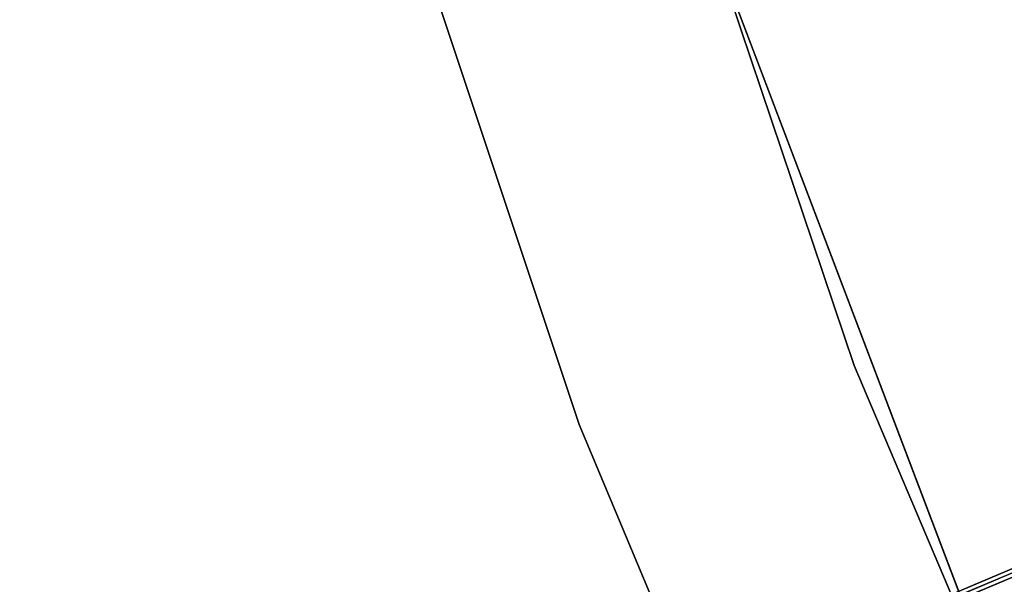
# Model space of a CAD drawing. Extents: x -102 to 102, y -101 to 102.
# Tile 55 of 256: x -62.45 to -57.14, y -23.2 to -20.15. Entities that reach past the tile are written whole.
import ezdxf

# ---------------------------------------------------------------- set-up
doc = ezdxf.new("R2010")
doc.units = 0
doc.header["$LTSCALE"] = 25.4
doc.layers.get('0').update_dxf_attribs({"linetype": 'CONTINUOUS'})

# ---------------------------------------------------------------- blocks, each defined once
blk = doc.blocks.new('NL2500011659_STL')
at = {"color": 0}
for p, q in [((-74.6353, -30.5399, -7.3955), (-40.2109, -15.9693, -7.6045)), ((-40.2109, -15.9693, -7.3955), (-74.6353, -30.5399, -7.3955)), ((-74.6353, -30.5399, -7.3955), (-40.2109, -15.9693, -7.6045)), ((-40.2109, -15.9693, -7.3955), (-74.6353, -30.5399, -7.3955)), ((-40.2109, -15.9693, -7.6045), (-74.6183, -30.5799, -7.809)), ((-40.2109, -15.9693, -7.6045), (-74.6183, -30.5799, -7.809)), ((-40.194, -16.0093, -7.191), (-74.6353, -30.5399, -7.3955)), ((-40.194, -16.0093, -7.191), (-74.6353, -30.5399, -7.3955)), ((-40.194, -16.0093, -7.809), (-74.6183, -30.5799, -7.809)), ((-40.194, -16.0093, -7.809), (-74.6183, -30.5799, -7.809)), ((-57.9451, -22.0191, -308.5), (-59.444, -17.5726, -308.5)), ((-59.444, -17.5726, -318), (-57.9451, -22.0191, -318)), ((-59.444, -17.5726, -318), (-57.9451, -22.0191, -318)), ((-57.9451, -22.0191, -308.5), (-59.444, -17.5726, -308.5)), ((-60.9309, -17.8328, -308.5), (-59.4283, -22.3375, -308.5)), ((-59.4283, -22.3375, -318), (-60.9309, -17.8328, -318)), ((-60.9309, -17.8328, -308.5), (-59.4283, -22.3375, -308.5)), ((-59.4283, -22.3375, -318), (-60.9309, -17.8328, -318)), ((-58.6866, -19.8018, -316), (-57.0432, -24.1332, -316)), ((-57.0432, -24.1332, -315), (-58.6866, -19.8018, -315)), ((-58.6866, -19.8018, -316), (-57.0432, -24.1332, -316)), ((-57.0432, -24.1332, -315), (-58.6866, -19.8018, -315)), ((-56.1143, -26.3395, -308.5), (-57.9451, -22.0191, -308.5)), ((-57.9451, -22.0191, -318), (-56.1143, -26.3395, -318)), ((-57.9451, -22.0191, -318), (-56.1143, -26.3395, -318)), ((-57.9451, -22.0191, -318), (-57.9451, -22.0191, -308.5)), ((-56.1143, -26.3395, -308.5), (-57.9451, -22.0191, -308.5)), ((-57.9451, -22.0191, -318), (-57.9451, -22.0191, -308.5)), ((-59.4283, -22.3375, -308.5), (-57.5933, -26.7173, -308.5)), ((-57.5933, -26.7173, -318), (-59.4283, -22.3375, -318)), ((-59.4283, -22.3375, -308.5), (-57.5933, -26.7173, -308.5)), ((-59.4283, -22.3375, -308.5), (-59.4283, -22.3375, -318)), ((-57.5933, -26.7173, -318), (-59.4283, -22.3375, -318)), ((-59.4283, -22.3375, -308.5), (-59.4283, -22.3375, -318)), ((-57.2934, -23.1997, -307.4985), (-56.7532, -22.971, -307.7974)), ((-57.2934, -23.1997, -307.4985), (-56.7532, -22.971, -307.7974)), ((-57.3942, -23.2895, -307.8918), (-56.9601, -23.1058, -308.132)), ((-57.3942, -23.2895, -307.8918), (-56.9601, -23.1058, -308.132))]:
    blk.add_line(p, q, dxfattribs=at)

msp = doc.modelspace()

# ---------------------------------------------------------------- block references
at = {"color": 0}
msp.add_blockref('NL2500011659_STL', (0, 0), dxfattribs=at)

doc.saveas('drawing.dxf')
